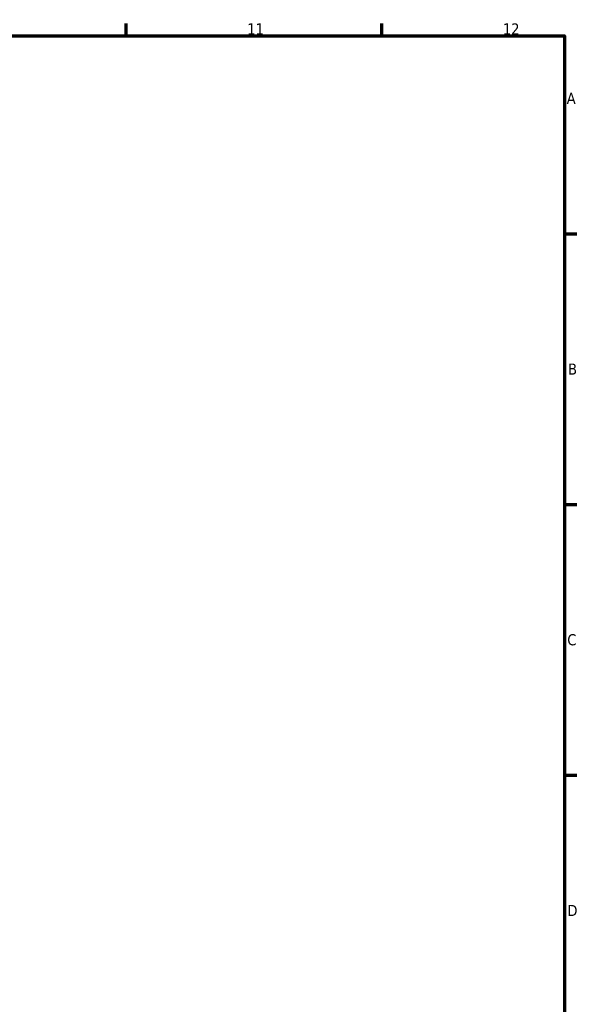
# Model space of a CAD drawing. Header units: millimetres. Extents: x 0 to 898, y -84 to 594.
# Tile 10 of 10: x 672 to 825, y 308 to 578. Entities that reach past the tile are written whole.
import ezdxf

# ---------------------------------------------------------------- set-up
doc = ezdxf.new("R2010")
doc.units = ezdxf.units.MM
doc.layers.add('Border (ANSI)', color=7, linetype='Continuous', lineweight=70)
doc.styles.add('Note Text (ANSI)', font='tahoma.ttf')

# ---------------------------------------------------------------- blocks, each defined once
blk = doc.blocks.new('Borders Default Border')
at = {"layer": 'Border (ANSI)'}
for p, q in [((700.83, 574), (700.83, 577.45)), ((770.92, 574), (770.92, 577.45)), ((821, 519.75), (824.45, 519.75)), ((821, 445.5), (824.45, 445.5)), ((821, 371.25), (824.45, 371.25))]:
    blk.add_line(p, q, dxfattribs=at)
at = {"layer": 'Border (ANSI)', "flags": 128}
blk.add_lwpolyline([(20, 20), (20, 574), (821, 574), (821, 20), (20, 20)], dxfattribs=at)
at = {"layer": 'Border (ANSI)', "attachment_point": 7, "style": 'Note Text (ANSI)'}
for s, insert, char_height in [('11', (734.04, 574.4), 3.048), ('12', (804.13, 574.4), 3.048), ('A', (821.63, 555.35), 3.05), ('B', (821.99, 481.1), 3.05), ('C', (821.8, 406.8), 3.05), ('D', (821.81, 332.6), 3.05)]:
    blk.add_mtext(s, dxfattribs=dict(at, insert=insert, char_height=char_height))

msp = doc.modelspace()

# ---------------------------------------------------------------- block references
msp.add_blockref('Borders Default Border', (0, 0))

doc.saveas('drawing.dxf')
